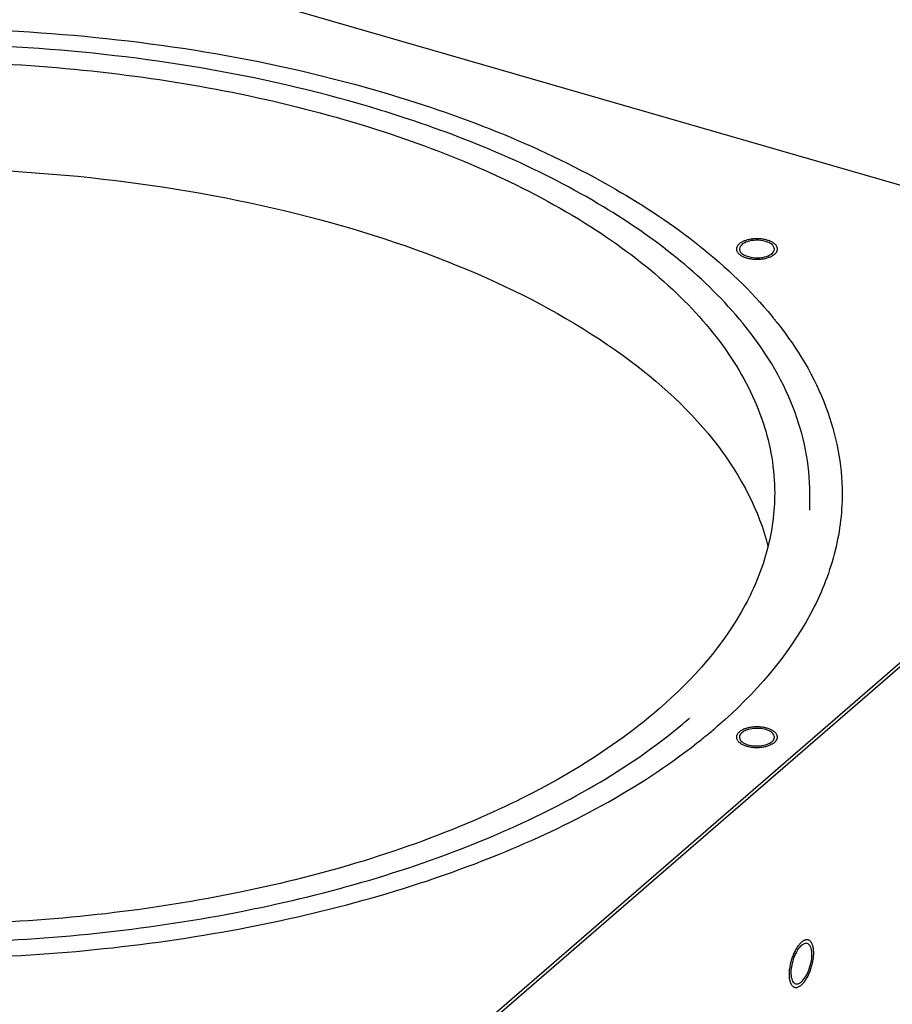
# Model space of a CAD drawing. Header units: millimetres. Extents: x -1 to 4195, y -1 to 2965.
# Tile 23 of 25: x 3562 to 3775, y 2437 to 2677. Entities that reach past the tile are written whole.
import ezdxf

# ---------------------------------------------------------------- set-up
doc = ezdxf.new("R2010")
doc.units = ezdxf.units.MM
doc.header["$LTSCALE"] = 231.275
doc.layers.get('0').update_dxf_attribs({"linetype": 'CONTINUOUS'})
doc.layers.add('02___PRT_ALL_AXES', color=7, linetype='CONTINUOUS')
doc.layers.add('7_ALL_FEATURES', color=7, linetype='CONTINUOUS')

msp = doc.modelspace()

# ---------------------------------------------------------------- linework, layer by layer
at = {"color": 2, "linetype": 'Continuous'}
for points in [[(3746.1935, 2622.394), (3746.0989, 2622.4602), (3745.9032, 2622.5896), (3745.6476, 2622.8007), (3745.2595, 2622.9522), (3744.9335, 2623.1372), (3744.4914, 2623.2475), (3744.1029, 2623.3972), (3743.6164, 2623.4637), (3743.1636, 2623.5747), (3742.6741, 2623.5908), (3742.1967, 2623.6544), (3741.7076, 2623.623), (3741.2155, 2623.639), (3740.747, 2623.5605), (3740.2605, 2623.5291), (3739.8225, 2623.4041), (3739.3454, 2623.3225), (3738.9764, 2623.1608), (3738.549, 2623.037), (3738.2475, 2622.8418), (3737.8769, 2622.6791), (3737.6566, 2622.458), (3737.3571, 2622.2638), (3737.2242, 2622.0206), (3737.0021, 2621.7941), (3736.9699, 2621.5494), (3736.8428, 2621.3107), (3736.9055, 2621.0661), (3736.8737, 2620.8201), (3737.03, 2620.5857), (3737.095, 2620.3432), (3737.3374, 2620.1213), (3737.4652, 2619.9695), (3737.5333, 2619.894)], [(3737.5333, 2619.894), (3737.628, 2619.8279), (3737.8236, 2619.6985), (3738.0793, 2619.4874), (3738.4674, 2619.3359), (3738.7933, 2619.1508), (3739.2354, 2619.0406), (3739.6239, 2618.8909), (3740.1104, 2618.8244), (3740.5632, 2618.7134), (3741.0527, 2618.6973), (3741.5301, 2618.6337), (3742.0192, 2618.6651), (3742.5113, 2618.6491), (3742.9798, 2618.7276), (3743.4663, 2618.759), (3743.9043, 2618.884), (3744.3814, 2618.9656), (3744.7504, 2619.1273), (3745.1779, 2619.2511), (3745.4793, 2619.4462), (3745.8499, 2619.609), (3746.0702, 2619.83), (3746.3697, 2620.0243), (3746.5027, 2620.2675), (3746.7247, 2620.4939), (3746.7569, 2620.7387), (3746.8841, 2620.9774), (3746.8213, 2621.222), (3746.8531, 2621.468), (3746.6968, 2621.7024), (3746.6318, 2621.9449), (3746.3894, 2622.1668), (3746.2617, 2622.3186), (3746.1935, 2622.394)], [(3737.5333, 2503.644), (3737.4661, 2503.57), (3737.3398, 2503.4206), (3737.1019, 2503.2043), (3737.0336, 2502.9605), (3736.876, 2502.7268), (3736.9062, 2502.4803), (3736.8411, 2502.2372), (3736.9692, 2501.9933), (3737.0033, 2501.7417), (3737.2202, 2501.5217), (3737.3487, 2501.2832), (3737.6476, 2501.0871), (3737.8661, 2500.866), (3738.2362, 2500.7024), (3738.5339, 2500.5075), (3738.9694, 2500.3803), (3739.3493, 2500.2145), (3739.8138, 2500.1356), (3740.242, 2500.0124), (3740.7307, 2499.9794), (3741.1978, 2499.9003), (3741.6909, 2499.9154), (3742.1771, 2499.8829), (3742.6649, 2499.9469), (3743.168, 2499.964), (3743.6081, 2500.0724), (3744.0851, 2500.1367), (3744.4773, 2500.2862), (3744.9193, 2500.3954), (3745.2472, 2500.5803), (3745.6347, 2500.7297), (3745.8978, 2500.9456), (3746.0969, 2501.0768), (3746.1935, 2501.144)], [(3746.1935, 2501.144), (3746.2607, 2501.2181), (3746.387, 2501.3675), (3746.6249, 2501.5838), (3746.6932, 2501.8276), (3746.8508, 2502.0613), (3746.8206, 2502.3078), (3746.8857, 2502.5509), (3746.7576, 2502.7948), (3746.7235, 2503.0464), (3746.5067, 2503.2664), (3746.3781, 2503.5049), (3746.0792, 2503.701), (3745.8608, 2503.9221), (3745.4907, 2504.0857), (3745.1929, 2504.2806), (3744.7574, 2504.4078), (3744.3775, 2504.5736), (3743.913, 2504.6525), (3743.4848, 2504.7757), (3742.9961, 2504.8087), (3742.529, 2504.8878), (3742.0359, 2504.8726), (3741.5497, 2504.9052), (3741.0619, 2504.8412), (3740.5588, 2504.8241), (3740.1188, 2504.7157), (3739.6418, 2504.6514), (3739.2495, 2504.5019), (3738.8075, 2504.3927), (3738.4796, 2504.2078), (3738.0921, 2504.0584), (3737.829, 2503.8425), (3737.6299, 2503.7113), (3737.5333, 2503.644)], [(3752.6887, 2442.1114), (3752.7858, 2442.212), (3752.979, 2442.4209), (3753.2751, 2442.688), (3753.549, 2443.117), (3753.8391, 2443.4693), (3754.0862, 2443.9666), (3754.3584, 2444.3964), (3754.5734, 2444.9514), (3754.8246, 2445.4611), (3754.9882, 2446.0266), (3755.1975, 2446.5714), (3755.3117, 2447.1431), (3755.4759, 2447.7116), (3755.5349, 2448.2659), (3755.6482, 2448.8345), (3755.6497, 2449.3599), (3755.708, 2449.9247), (3755.6507, 2450.3751), (3755.6502, 2450.8881), (3755.5379, 2451.2649), (3755.48, 2451.7173), (3755.3163, 2452.0037), (3755.2043, 2452.3781), (3754.9914, 2452.5661), (3754.8227, 2452.8551), (3754.578, 2452.9266), (3754.3681, 2453.1073), (3754.0951, 2453.0686), (3753.849, 2453.1397), (3753.5585, 2452.991), (3753.287, 2452.9495), (3752.9837, 2452.6992), (3752.7876, 2452.5722), (3752.6887, 2452.5037)], [(3752.6887, 2452.5037), (3752.5916, 2452.4031), (3752.3984, 2452.1942), (3752.1023, 2451.9271), (3751.8285, 2451.498), (3751.5383, 2451.1457), (3751.2912, 2450.6484), (3751.019, 2450.2186), (3750.804, 2449.6637), (3750.5528, 2449.1539), (3750.3892, 2448.5885), (3750.1799, 2448.0436), (3750.0658, 2447.472), (3749.9016, 2446.9034), (3749.8425, 2446.3492), (3749.7293, 2445.7806), (3749.7278, 2445.2552), (3749.6694, 2444.6904), (3749.7268, 2444.24), (3749.7272, 2443.727), (3749.8395, 2443.3501), (3749.8975, 2442.8977), (3750.0611, 2442.6114), (3750.1731, 2442.237), (3750.3861, 2442.0489), (3750.5547, 2441.7599), (3750.7994, 2441.6884), (3751.0093, 2441.5077), (3751.2823, 2441.5464), (3751.5284, 2441.4753), (3751.819, 2441.624), (3752.0904, 2441.6656), (3752.3938, 2441.9158), (3752.5899, 2442.0429), (3752.6887, 2442.1114)]]:
    msp.add_open_spline(points, degree=3, dxfattribs=at)
at = {"layer": '02___PRT_ALL_AXES', "color": 7, "linetype": 'Continuous'}
for points, knots in [([(3354.317, 2614.269), (3367.1233, 2625.3596), (3400.0712, 2644.0725), (3457.4846, 2661.0337), (3522.7584, 2668.3547), (3589.3592, 2665.1953), (3650.6173, 2651.9235), (3694.6473, 2632.5495), (3721.2073, 2612.4182), (3735.2888, 2596.6115), (3744.126, 2579.6051), (3746.1821, 2567.5465), (3746.1821, 2561.769)], [0, 0, 0, 0, 0.11388273, 0.25021622, 0.40052606, 0.55327614, 0.69645332, 0.8200054, 0.87274461, 0.91944117, 0.96116233, 1, 1, 1, 1]), ([(3442.6689, 2629.8032), (3458.1329, 2633.6486), (3490.2804, 2639.245), (3539.3845, 2641.7476), (3588.3243, 2638.5034), (3634.4104, 2629.6878), (3675.1726, 2615.795), (3708.4961, 2597.4787), (3732.7922, 2575.5424), (3742.3656, 2557.5802), (3744.5571, 2548.8246)], [0, 0, 0, 0, 0.14270354, 0.29124094, 0.43936974, 0.58088253, 0.7102757, 0.82352489, 0.91917206, 1, 1, 1, 1]), ([(3744.4506, 2622.8299), (3743.7619, 2623.0945), (3742.2122, 2623.3397), (3739.8639, 2623.2201), (3737.6123, 2622.1561), (3737.6134, 2621.1424)], [0, 0, 0, 0, 0.29274452, 0.59780784, 1, 1, 1, 1]), ([(3737.6134, 2621.1424), (3737.6134, 2621.0963), (3737.6196, 2621.0033), (3737.6378, 2620.9119), (3737.6498, 2620.8667)], [0, 0, 0, 0, 0.496673, 1, 1, 1, 1]), ([(3739.2762, 2619.4582), (3739.9649, 2619.1936), (3741.5146, 2618.9484), (3743.8629, 2619.068), (3746.1145, 2620.132), (3746.1134, 2621.1457)], [0, 0, 0, 0, 0.29274452, 0.59780784, 1, 1, 1, 1]), ([(3745.7124, 2622.0449), (3745.6862, 2622.0729), (3745.6315, 2622.1283), (3745.5739, 2622.1807), (3745.544, 2622.2065)], [0, 0, 0, 0, 0.49239932, 1, 1, 1, 1]), ([(3746.1134, 2621.1457), (3746.1134, 2621.1918), (3746.1072, 2621.2848), (3746.089, 2621.3762), (3746.077, 2621.4214)], [0, 0, 0, 0, 0.496673, 1, 1, 1, 1]), ([(3738.0144, 2620.2432), (3738.0406, 2620.2152), (3738.0953, 2620.1598), (3738.1529, 2620.1074), (3738.1828, 2620.0815)], [0, 0, 0, 0, 0.49239932, 1, 1, 1, 1]), ([(3718.0477, 2509.269), (3705.2414, 2498.1785), (3672.2936, 2479.4656), (3614.8802, 2462.5044), (3549.6063, 2455.1834), (3483.0055, 2458.3428), (3421.7474, 2471.6146), (3377.7175, 2490.9886), (3351.1574, 2511.1199), (3337.076, 2526.9266), (3328.2387, 2543.933), (3326.1826, 2555.9916), (3326.1826, 2561.769)], [0, 0, 0, 0, 0.11388273, 0.25021622, 0.40052606, 0.55327614, 0.69645332, 0.8200054, 0.87274461, 0.91944117, 0.96116233, 1, 1, 1, 1]), ([(3746.1821, 2561.769), (3746.1822, 2557.1615), (3744.907, 2547.6781), (3737.144, 2528.6314), (3726.334, 2516.4452), (3718.0477, 2509.269)], [0, 0, 0, 0, 0.22584164, 0.46270109, 1, 1, 1, 1]), ([(3745.9686, 2502.944), (3745.4792, 2503.856), (3742.8565, 2504.6997), (3740.5105, 2504.5541), (3739.2762, 2504.0799)], [0, 0, 0, 0, 0.43906884, 1, 1, 1, 1]), ([(3737.6498, 2502.6714), (3737.6378, 2502.6262), (3737.6196, 2502.5348), (3737.6134, 2502.4418), (3737.6134, 2502.3957)], [0, 0, 0, 0, 0.503327, 1, 1, 1, 1]), ([(3737.7582, 2501.8441), (3738.2476, 2500.9321), (3740.8703, 2500.0884), (3743.2164, 2500.234), (3744.4506, 2500.7082)], [0, 0, 0, 0, 0.43906884, 1, 1, 1, 1]), ([(3746.077, 2502.1167), (3746.089, 2502.1619), (3746.1072, 2502.2533), (3746.1134, 2502.3463), (3746.1134, 2502.3924)], [0, 0, 0, 0, 0.503327, 1, 1, 1, 1]), ([(3751.7129, 2450.5429), (3751.0287, 2449.4604), (3750.2117, 2447.1642), (3750.0073, 2444.6558), (3750.3328, 2443.577)], [0, 0, 0, 0, 0.53194809, 1, 1, 1, 1]), ([(3753.0138, 2451.9693), (3752.9582, 2451.9336), (3752.8469, 2451.8556), (3752.7415, 2451.7699), (3752.6887, 2451.7243)], [0, 0, 0, 0, 0.48625545, 1, 1, 1, 1]), ([(3753.6646, 2444.0721), (3754.5174, 2445.4215), (3755.2388, 2447.7219), (3755.2823, 2450.4736), (3754.854, 2451.6781), (3754.4918, 2451.9922)], [0, 0, 0, 0, 0.5756593, 0.82712907, 1, 1, 1, 1]), ([(3752.3637, 2442.6458), (3752.4192, 2442.6814), (3752.5305, 2442.7594), (3752.636, 2442.8451), (3752.6887, 2442.8908)], [0, 0, 0, 0, 0.48625545, 1, 1, 1, 1])]:
    msp.add_open_spline(points, degree=3, knots=knots, dxfattribs=at)
for points in [[(3745.544, 2622.2065), (3745.2269, 2622.4812), (3744.8423, 2622.6795), (3744.4506, 2622.8299)], [(3737.6498, 2620.8667), (3737.7114, 2620.6339), (3737.8501, 2620.4192), (3738.0144, 2620.2432)], [(3746.077, 2621.4214), (3746.0155, 2621.6542), (3745.8767, 2621.8689), (3745.7124, 2622.0449)], [(3738.1828, 2620.0815), (3738.4999, 2619.8069), (3738.8845, 2619.6086), (3739.2762, 2619.4582)], [(3738.1828, 2503.4565), (3737.9437, 2503.2495), (3737.7307, 2502.9772), (3737.6498, 2502.6714)], [(3739.2762, 2504.0799), (3738.8845, 2503.9295), (3738.4999, 2503.7312), (3738.1828, 2503.4565)], [(3737.6134, 2502.3957), (3737.6132, 2502.2056), (3737.6683, 2502.0116), (3737.7582, 2501.8441)], [(3744.4506, 2500.7082), (3744.8423, 2500.8586), (3745.2269, 2501.0569), (3745.544, 2501.3315)], [(3745.544, 2501.3315), (3745.7831, 2501.5386), (3745.9961, 2501.8109), (3746.077, 2502.1167)], [(3746.1134, 2502.3924), (3746.1136, 2502.5825), (3746.0585, 2502.7765), (3745.9686, 2502.944)], [(3752.6887, 2451.7243), (3752.3026, 2451.3899), (3751.9858, 2450.9747), (3751.7129, 2450.5429)], [(3753.6646, 2452.2332), (3753.4331, 2452.1985), (3753.2108, 2452.0957), (3753.0138, 2451.9693)], [(3754.1032, 2452.2074), (3753.9625, 2452.2481), (3753.8094, 2452.2549), (3753.6646, 2452.2332)], [(3754.4918, 2451.9922), (3754.38, 2452.0892), (3754.2455, 2452.1663), (3754.1032, 2452.2074)], [(3750.3328, 2443.577), (3750.439, 2443.2251), (3750.6079, 2442.8637), (3750.8856, 2442.6229)], [(3752.6887, 2442.8908), (3753.0748, 2443.2252), (3753.3917, 2443.6404), (3753.6646, 2444.0721)], [(3750.8856, 2442.6229), (3750.9975, 2442.5258), (3751.132, 2442.4487), (3751.2743, 2442.4076)], [(3751.2743, 2442.4076), (3751.415, 2442.367), (3751.568, 2442.3602), (3751.7129, 2442.3819)], [(3751.7129, 2442.3819), (3751.9444, 2442.4166), (3752.1667, 2442.5193), (3752.3637, 2442.6458)]]:
    msp.add_open_spline(points, degree=3, dxfattribs=at)
at = {"layer": '7_ALL_FEATURES', "color": 7, "linetype": 'Continuous'}
for p, q in [((3877.2557, 2607.6472), (3445.109, 2732.3972)), ((3656.8733, 2652.8166), (3656.5393, 2652.927)), ((3657.0505, 2652.7578), (3656.8733, 2652.8166)), ((3627.5057, 2391.3574), (3877.2557, 2607.6472)), ((3627.9387, 2390.7994), (3877.6887, 2607.0892)), ((3745.5683, 2604.7364), (3745.7596, 2604.5032)), ((3738.6772, 2602.7987), (3738.5105, 2603.0036)), ((3754.7324, 2557.6468), (3754.7324, 2561.6565)), ((3732.376, 2505.1452), (3732.2678, 2505.0515))]:
    msp.add_line(p, q, dxfattribs=at)
for centre, radius, start, end in [((3561.5329, 2364.9578), 303.2367, 71.741323, 72.90355), ((3664.6938, 2542.7403), 95.2921, 39.785868, 40.07289), ((3665.5495, 2543.4517), 94.1792, 39.221831, 39.786406), ((3671.421, 2543.7064), 96.0338, 38.797432, 39.27753), ((3672.2328, 2544.3598), 94.9917, 38.499396, 38.797097), ((3672.9192, 2544.9055), 94.1148, 38.130291, 38.499504), ((3641.4368, 2604.0421), 128.3436, 309.883933, 310.890325), ((3640.485, 2611.3893), 140.4399, 308.167922, 309.585372), ((3644.8057, 2606.1598), 133.6564, 309.586411, 310.888252)]:
    msp.add_arc(centre, radius, start, end, dxfattribs=at)
for points, knots in [([(3340.0969, 2618.2615), (3348.1027, 2625.1947), (3366.9741, 2637.9766), (3412.6684, 2658.7757), (3480.7367, 2674.2528), (3566.5793, 2676.6326), (3624.3899, 2667.1177), (3651.6348, 2659.0431)], [0, 0, 0, 0, 0.09797583, 0.20922463, 0.46307118, 0.73711623, 1, 1, 1, 1]), ([(3650.1562, 2654.9551), (3623.2838, 2663.1705), (3566.1001, 2672.801), (3508.2622, 2671.1429), (3479.1747, 2667.2123)], [0, 0, 0, 0, 0.48910625, 1, 1, 1, 1]), ([(3651.6348, 2659.0431), (3670.9658, 2653.314), (3705.1847, 2639.8496), (3735.1625, 2617.3798), (3745.5683, 2604.7364)], [0, 0, 0, 0, 0.55182679, 1, 1, 1, 1]), ([(3737.6138, 2604.0857), (3728.4045, 2615.0326), (3702.8046, 2634.7735), (3673.5153, 2647.2913), (3657.0505, 2652.7578)], [0, 0, 0, 0, 0.45193363, 1, 1, 1, 1]), ([(3754.7324, 2561.6565), (3754.7324, 2568.7741), (3751.6674, 2583.8213), (3743.6084, 2596.722), (3738.6772, 2602.7987)], [0, 0, 0, 0, 0.47630759, 1, 1, 1, 1]), ([(3746.9507, 2603.0168), (3751.7758, 2596.8697), (3759.6359, 2583.8475), (3762.6021, 2568.7945), (3762.6021, 2561.6565)], [0, 0, 0, 0, 0.52262591, 1, 1, 1, 1]), ([(3309.7624, 2561.6565), (3309.7624, 2555.5395), (3311.8991, 2542.7857), (3321.104, 2524.753), (3335.7991, 2507.9436), (3363.5552, 2486.4621), (3409.7243, 2465.5757), (3474.2249, 2450.8891), (3544.7571, 2446.7146), (3614.4674, 2453.5096), (3676.5781, 2470.5197), (3712.7704, 2489.5737), (3727.2724, 2500.975)], [0, 0, 0, 0, 0.03865741, 0.08011309, 0.12641706, 0.17863325, 0.30088978, 0.44280876, 0.59485818, 0.74548898, 0.88341903, 1, 1, 1, 1]), ([(3762.6021, 2561.6565), (3762.6021, 2556.6978), (3761.2326, 2546.4928), (3752.8949, 2525.9958), (3741.2809, 2512.8742), (3732.376, 2505.1452)], [0, 0, 0, 0, 0.22591025, 0.46280346, 1, 1, 1, 1]), ([(3317.7783, 2557.6663), (3318.2119, 2551.7293), (3321.2009, 2539.4403), (3331.2707, 2522.322), (3346.4975, 2506.4417), (3374.509, 2486.3038), (3420.0702, 2466.9827), (3482.9697, 2453.8229), (3551.0187, 2450.8305), (3617.6541, 2458.3391), (3676.4517, 2475.5268), (3710.3647, 2494.384), (3723.7352, 2505.5583)], [0, 0, 0, 0, 0.03896846, 0.08123851, 0.12861794, 0.18196574, 0.30613665, 0.449006, 0.60084073, 0.75015378, 0.88593104, 1, 1, 1, 1])]:
    msp.add_open_spline(points, degree=3, knots=knots, dxfattribs=at)
msp.add_open_spline([(3650.6787, 2654.7948), (3650.5046, 2654.8484), (3650.3304, 2654.9018), (3650.1562, 2654.9551)], degree=3, dxfattribs=at)

doc.saveas('drawing.dxf')
